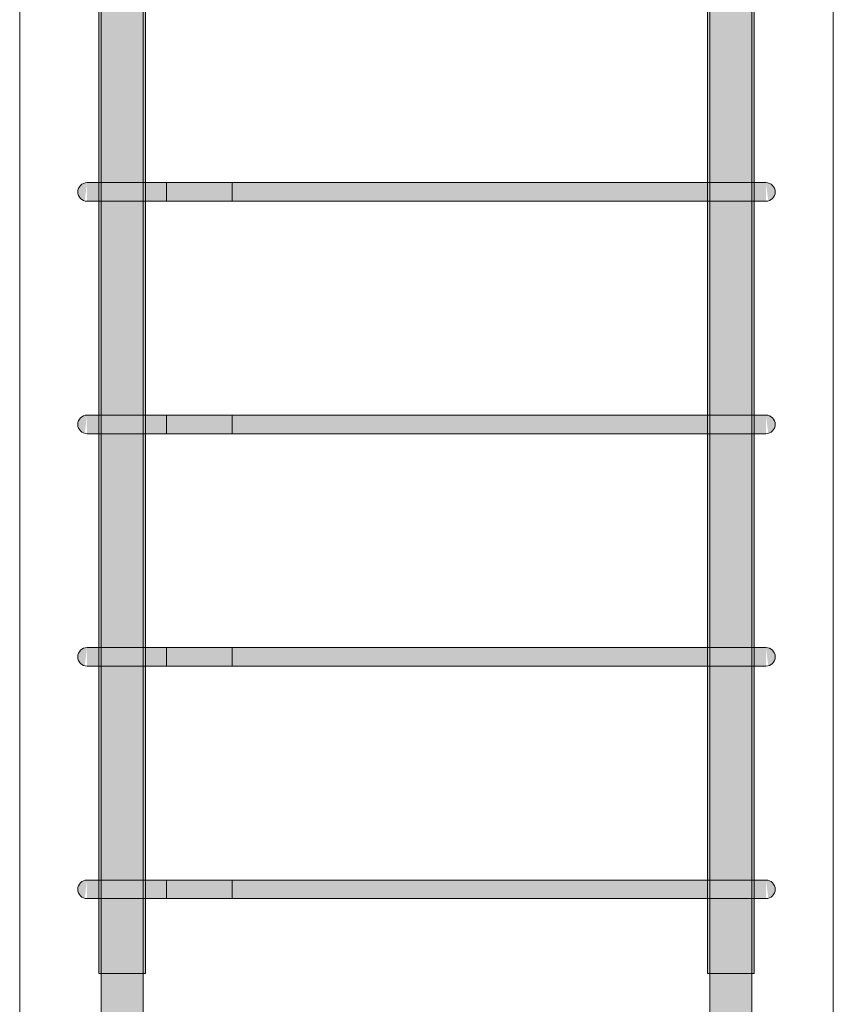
# Model space of a CAD drawing. Header units: millimetres. Extents: x 4307 to 42792, y 1610 to 10025.
# Tile 56 of 256: x 9540 to 9890, y 7871 to 8294. Entities that reach past the tile are written whole.
import ezdxf

# ---------------------------------------------------------------- set-up
doc = ezdxf.new("R2010")
doc.units = ezdxf.units.MM
doc.layers.add('S-COLS', color=52, linetype='Continuous', lineweight=9)
doc.layers.add('S-RBAR', color=171, linetype='Continuous', lineweight=5)

msp = doc.modelspace()

# ---------------------------------------------------------------- hatches: boundary and pattern name
at = {"layer": 'S-RBAR'}
h = msp.add_hatch(color=7, dxfattribs=at)
h.paths.add_polyline_path([(9575.05, 7883.8), (9574.86, 7916), (9574.05, 7916), (9574.05, 7883.8), (9574.86, 7883.8)])
h.paths.add_polyline_path([(9594.05, 7883.8), (9594.05, 7916), (9593.05, 7916), (9593.05, 7883.8)])
h.paths.add_polyline_path([(9593.05, 7924), (9594.05, 7924), (9594.05, 8016), (9593.05, 8016), (9593.05, 7975.66)])
h.paths.add_polyline_path([(9574.86, 7924), (9575.05, 7924), (9574.86, 8016), (9574.05, 8016), (9574.05, 7924)])
h.paths.add_polyline_path([(9575.05, 8024), (9574.86, 8116), (9574.05, 8116), (9574.05, 8024), (9574.86, 8024)])
h.paths.add_polyline_path([(9593.05, 8024), (9594.05, 8024), (9594.05, 8116), (9593.05, 8116)])
h.paths.add_polyline_path([(9593.05, 8124), (9594.05, 8124), (9594.05, 8216), (9593.05, 8216), (9593.05, 8188.24)])
h.paths.add_polyline_path([(9574.86, 8124), (9575.05, 8124), (9574.86, 8216), (9574.05, 8216), (9574.05, 8124)])
h.paths.add_polyline_path([(9593.05, 8224), (9594.05, 8224), (9594.05, 8316), (9593.05, 8316)])
h.paths.add_polyline_path([(9574.86, 8224), (9575.05, 8224), (9574.86, 8316), (9574.05, 8316), (9574.05, 8224)])
h.paths.add_polyline_path([(9594.05, 8324), (9594.05, 8416), (9593.05, 8416), (9593.05, 8324)])
h.paths.add_polyline_path([(9575.05, 8324), (9574.86, 8416), (9574.05, 8416), (9574.05, 8324), (9574.86, 8324)])
h.paths.add_polyline_path([(9593.05, 8424), (9594.05, 8424), (9594.05, 8516), (9593.05, 8516)])
h.paths.add_polyline_path([(9575.05, 8424), (9574.86, 8516), (9574.05, 8516), (9574.05, 8424), (9574.86, 8424)])
h.paths.add_polyline_path([(9594.05, 8524), (9594.05, 8616), (9593.05, 8616), (9593.05, 8524)])
h.paths.add_polyline_path([(9575.05, 8524), (9574.86, 8616), (9574.05, 8616), (9574.05, 8524), (9574.86, 8524)])
h.paths.add_polyline_path([(9593.05, 8624), (9594.05, 8624), (9594.05, 8697.14), (9593.54, 8696.46), (9592.5, 8695.67), (9591.29, 8695.17), (9589.68, 8695.04), (9588.71, 8695.17), (9587.5, 8695.67), (9586.46, 8696.46), (9585.67, 8697.5), (9585.17, 8698.71), (9594.05, 8700), (9585, 8700), (9585, 8707.64), (9574.05, 8707.64), (9574.05, 8624), (9575.05, 8624), (9575.05, 8660), (9593.05, 8660)])
h.paths.add_polyline_path([(9585, 8729.64), (9585, 8783.8), (9574.05, 8783.8), (9574.05, 8729.64)])
h = msp.add_hatch(color=7, dxfattribs=at)
h.paths.add_polyline_path([(9855.95, 7883.8), (9855.95, 7916), (9854.95, 7916), (9855.14, 7883.8)])
h.paths.add_polyline_path([(9835.95, 7883.8), (9836.95, 7883.8), (9836.95, 7916), (9835.95, 7916)])
h.paths.add_polyline_path([(9854.95, 7924), (9855.95, 7924), (9855.95, 8016), (9854.95, 8016), (9854.95, 7975.66)])
h.paths.add_polyline_path([(9835.95, 7924), (9836.95, 7924), (9836.95, 8016), (9835.95, 8016), (9835.95, 7975.66)])
h.paths.add_polyline_path([(9835.95, 8024), (9836.95, 8024), (9836.95, 8116), (9835.95, 8116), (9835.95, 8028.8)])
h.paths.add_polyline_path([(9855.95, 8024), (9855.95, 8116), (9854.95, 8116), (9855.14, 8024)])
h.paths.add_polyline_path([(9855.95, 8124), (9855.95, 8216), (9854.95, 8216), (9855.14, 8124)])
h.paths.add_polyline_path([(9836.95, 8124), (9836.95, 8216), (9835.95, 8216), (9835.95, 8124)])
h.paths.add_polyline_path([(9855.95, 8224), (9855.95, 8316), (9854.95, 8316), (9855.14, 8224)])
h.paths.add_polyline_path([(9836.95, 8224), (9836.95, 8316), (9835.95, 8316), (9835.95, 8224)])
h.paths.add_polyline_path([(9836.95, 8324), (9836.95, 8416), (9835.95, 8416), (9835.95, 8324)])
h.paths.add_polyline_path([(9855.95, 8324), (9855.95, 8416), (9854.95, 8416), (9855.14, 8324)])
h.paths.add_polyline_path([(9836.95, 8424), (9836.95, 8516), (9835.95, 8516), (9835.95, 8424)])
h.paths.add_polyline_path([(9855.14, 8424), (9855.95, 8424), (9855.95, 8516), (9854.95, 8516), (9854.95, 8424)])
h.paths.add_polyline_path([(9835.95, 8524), (9836.95, 8524), (9836.95, 8616), (9835.95, 8616), (9835.95, 8560.26)])
h.paths.add_polyline_path([(9855.95, 8524), (9855.95, 8616), (9854.95, 8616), (9855.14, 8524)])
h.paths.add_polyline_path([(9855.95, 8624), (9855.95, 8707.64), (9845, 8707.64), (9844.83, 8698.71), (9844.33, 8697.5), (9843.54, 8696.46), (9842.5, 8695.67), (9841.29, 8695.17), (9840, 8695), (9838.71, 8695.17), (9837.5, 8695.67), (9835.95, 8696.82), (9835.95, 8624), (9836.95, 8624), (9836.95, 8660), (9854.95, 8660), (9855.14, 8624)])
h.paths.add_polyline_path([(9835.95, 8698.81), (9845, 8700), (9835.95, 8700)])
h.paths.add_polyline_path([(9855.95, 8729.64), (9855.95, 8783.8), (9845, 8783.8), (9845, 8729.64)])
h = msp.add_hatch(color=7, dxfattribs=at)
h.paths.add_polyline_path([(9589.68, 5870), (9593.05, 5870), (9592.83, 5916), (9575.05, 5916), (9575.05, 5870)])
h.paths.add_polyline_path([(9585.17, 5924), (9593.05, 5924), (9592.83, 6016), (9575.05, 6016), (9575.05, 5924), (9584.85, 5924)])
h.paths.add_polyline_path([(9575.05, 6024), (9593.05, 6024), (9592.83, 6116), (9575.05, 6116), (9575.05, 6062.43)])
h.paths.add_polyline_path([(9581.35, 6124), (9593.05, 6124), (9592.83, 6216), (9575.05, 6216), (9575.05, 6124), (9578.1, 6124)])
h.paths.add_polyline_path([(9585.17, 6224), (9593.05, 6224), (9592.83, 6316), (9575.05, 6316), (9575.05, 6224), (9584.85, 6224)])
h.paths.add_polyline_path([(9578.1, 6324), (9593.05, 6324), (9592.83, 6416), (9575.05, 6416), (9575.05, 6324)])
h.paths.add_polyline_path([(9585.17, 6424), (9593.05, 6424), (9592.83, 6516), (9575.05, 6516), (9575.05, 6424), (9584.85, 6424)])
h.paths.add_polyline_path([(9589, 6524), (9593.05, 6524), (9592.83, 6616), (9575.05, 6616), (9575.05, 6524), (9585.17, 6524)])
h.paths.add_polyline_path([(9592.83, 6624), (9593.05, 6624), (9592.83, 6716), (9575.05, 6716), (9575.05, 6624), (9589.68, 6624)])
h.paths.add_polyline_path([(9589, 6724), (9593.05, 6724), (9592.83, 6816), (9575.05, 6816), (9575.05, 6724), (9585.17, 6724)])
h.paths.add_polyline_path([(9585.17, 6824), (9593.05, 6824), (9592.83, 6916), (9575.05, 6916), (9575.05, 6824), (9584.85, 6824)])
h.paths.add_polyline_path([(9578.1, 6924), (9593.05, 6924), (9592.83, 7016), (9575.05, 7016), (9575.05, 6924)])
h.paths.add_polyline_path([(9585.17, 7024), (9593.05, 7024), (9592.83, 7116), (9575.05, 7116), (9575.05, 7024), (9584.85, 7024)])
h.paths.add_polyline_path([(9585.17, 7124), (9593.05, 7124), (9592.83, 7216), (9575.05, 7216), (9575.05, 7124), (9584.85, 7124)])
h.paths.add_polyline_path([(9575.05, 7224), (9593.05, 7224), (9592.83, 7316), (9575.05, 7316), (9575.05, 7231.62)])
h.paths.add_polyline_path([(9585.17, 7324), (9593.05, 7324), (9592.83, 7416), (9575.05, 7416), (9575.05, 7324), (9584.85, 7324)])
h.paths.add_polyline_path([(9589, 7424), (9593.05, 7424), (9592.83, 7516), (9575.05, 7516), (9575.05, 7424), (9585.17, 7424)])
h.paths.add_polyline_path([(9593.05, 7524), (9592.83, 7616), (9575.05, 7616), (9575.05, 7524), (9592.83, 7524)])
h.paths.add_polyline_path([(9589, 7624), (9593.05, 7624), (9592.83, 7716), (9575.05, 7716), (9575.05, 7624), (9585.17, 7624)])
h.paths.add_polyline_path([(9585.17, 7724), (9593.05, 7724), (9592.83, 7816), (9575.05, 7816), (9575.05, 7724), (9584.85, 7724)])
h.paths.add_polyline_path([(9585.17, 7824), (9593.05, 7824), (9592.83, 7916), (9575.05, 7916), (9575.05, 7824), (9584.85, 7824)])
h.paths.add_polyline_path([(9589, 7924), (9593.05, 7924), (9592.83, 8016), (9575.05, 8016), (9575.05, 7924), (9585.17, 7924)])
h.paths.add_polyline_path([(9578.1, 8024), (9593.05, 8024), (9592.83, 8116), (9575.05, 8116), (9575.05, 8024)])
h.paths.add_polyline_path([(9593.05, 8124), (9592.83, 8216), (9575.05, 8216), (9575.05, 8124), (9592.83, 8124)])
h.paths.add_polyline_path([(9589, 8224), (9593.05, 8224), (9592.83, 8316), (9575.05, 8316), (9575.05, 8224), (9585.17, 8224)])
h.paths.add_polyline_path([(9589.68, 8324), (9593.05, 8324), (9592.83, 8416), (9575.05, 8416), (9575.05, 8324), (9589, 8324)])
h.paths.add_polyline_path([(9589, 8424), (9593.05, 8424), (9592.83, 8516), (9575.05, 8516), (9575.05, 8424), (9585.17, 8424)])
h.paths.add_polyline_path([(9585.17, 8524), (9593.05, 8524), (9592.83, 8616), (9575.05, 8616), (9575.05, 8524), (9584.85, 8524)])
h.paths.add_polyline_path([(9575.05, 8624), (9593.05, 8624), (9592.83, 8660), (9575.05, 8660)])
h = msp.add_hatch(color=7, dxfattribs=at)
h.paths.add_polyline_path([(9836.95, 5870), (9854.95, 5870), (9854.95, 5916), (9836.95, 5916), (9836.95, 5902.99)])
h.paths.add_polyline_path([(9851.9, 5924), (9854.95, 5924), (9854.95, 6016), (9836.95, 6016), (9836.95, 5924), (9848.65, 5924)])
h.paths.add_polyline_path([(9851.9, 6024), (9854.95, 6024), (9854.95, 6116), (9836.95, 6116), (9836.95, 6024), (9848.65, 6024)])
h.paths.add_polyline_path([(9851.9, 6124), (9854.95, 6124), (9854.95, 6216), (9836.95, 6216), (9836.95, 6124), (9848.65, 6124)])
h.paths.add_polyline_path([(9836.95, 6224), (9854.95, 6224), (9854.95, 6316), (9836.95, 6316), (9836.95, 6275.01)])
h.paths.add_polyline_path([(9851.9, 6324), (9854.95, 6324), (9854.95, 6416), (9836.95, 6416), (9836.95, 6324), (9848.65, 6324)])
h.paths.add_polyline_path([(9851.9, 6424), (9854.95, 6424), (9854.95, 6516), (9836.95, 6516), (9836.95, 6424), (9848.65, 6424)])
h.paths.add_polyline_path([(9851.9, 6524), (9854.95, 6524), (9854.95, 6616), (9836.95, 6616), (9836.95, 6524), (9848.65, 6524)])
h.paths.add_polyline_path([(9851.9, 6624), (9854.95, 6624), (9854.95, 6716), (9836.95, 6716), (9836.95, 6624), (9848.65, 6624)])
h.paths.add_polyline_path([(9851.9, 6724), (9854.95, 6724), (9854.95, 6816), (9836.95, 6816), (9836.95, 6724), (9848.65, 6724)])
h.paths.add_polyline_path([(9851.9, 6824), (9854.95, 6824), (9854.95, 6916), (9836.95, 6916), (9836.95, 6824), (9848.65, 6824)])
h.paths.add_polyline_path([(9851.9, 6924), (9854.95, 6924), (9854.95, 7016), (9836.95, 7016), (9836.95, 6924), (9848.65, 6924)])
h.paths.add_polyline_path([(9836.95, 7024), (9854.95, 7024), (9854.95, 7116), (9836.95, 7116), (9836.95, 7072.19)])
h.paths.add_polyline_path([(9848.65, 7124), (9854.95, 7124), (9854.95, 7216), (9836.95, 7216), (9836.95, 7124), (9844.83, 7124)])
h.paths.add_polyline_path([(9841, 7224), (9854.95, 7224), (9854.95, 7316), (9836.95, 7316), (9836.95, 7224)])
h.paths.add_polyline_path([(9841, 7324), (9854.95, 7324), (9854.95, 7416), (9836.95, 7416), (9836.95, 7324)])
h.paths.add_polyline_path([(9851.9, 7424), (9854.95, 7424), (9854.95, 7516), (9836.95, 7516), (9836.95, 7424), (9848.65, 7424)])
h.paths.add_polyline_path([(9848.65, 7524), (9854.95, 7524), (9854.95, 7616), (9836.95, 7616), (9836.95, 7524), (9844.83, 7524)])
h.paths.add_polyline_path([(9851.9, 7624), (9854.95, 7624), (9854.95, 7716), (9836.95, 7716), (9836.95, 7624), (9848.65, 7624)])
h.paths.add_polyline_path([(9851.9, 7724), (9854.95, 7724), (9854.95, 7816), (9836.95, 7816), (9836.95, 7724), (9848.65, 7724)])
h.paths.add_polyline_path([(9841, 7824), (9854.95, 7824), (9854.95, 7916), (9836.95, 7916), (9836.95, 7824)])
h.paths.add_polyline_path([(9841, 7924), (9854.95, 7924), (9854.95, 8016), (9836.95, 8016), (9836.95, 7924)])
h.paths.add_polyline_path([(9851.9, 8024), (9854.95, 8024), (9854.95, 8116), (9836.95, 8116), (9836.95, 8024), (9848.65, 8024)])
h.paths.add_polyline_path([(9851.9, 8124), (9854.95, 8124), (9854.95, 8216), (9836.95, 8216), (9836.95, 8124), (9848.65, 8124)])
h.paths.add_polyline_path([(9851.9, 8224), (9854.95, 8224), (9854.95, 8316), (9836.95, 8316), (9836.95, 8224), (9848.65, 8224)])
h.paths.add_polyline_path([(9851.9, 8324), (9854.95, 8324), (9854.95, 8416), (9836.95, 8416), (9836.95, 8324), (9848.65, 8324)])
h.paths.add_polyline_path([(9848.65, 8424), (9854.95, 8424), (9854.95, 8516), (9836.95, 8516), (9836.95, 8424), (9844.83, 8424)])
h.paths.add_polyline_path([(9851.9, 8524), (9854.95, 8524), (9854.95, 8616), (9836.95, 8616), (9836.95, 8524), (9848.65, 8524)])
h.paths.add_polyline_path([(9844.83, 8624), (9854.95, 8624), (9854.95, 8660), (9836.95, 8660), (9836.95, 8624), (9841, 8624)])
for points in [[(9567.96, 8216.14), (9569, 8224), (9567, 8223.46), (9565.54, 8222), (9565, 8220), (9565.54, 8218), (9567, 8216.54)], [(9567.96, 8216.14), (9569, 8224), (9567, 8223.46), (9565.54, 8222), (9565, 8220), (9565.54, 8218), (9567, 8216.54)], [(9569.76, 8216), (9589, 8216), (9589, 8224), (9569, 8224), (9569, 8216)], [(9825.28, 8216), (9841, 8216), (9841, 8224), (9589, 8224), (9589, 8216), (9746.74, 8216)], [(9857.31, 8216), (9861, 8216.14), (9861, 8224), (9841, 8224), (9841, 8216), (9855.14, 8216)], [(9862.04, 8216.14), (9863, 8216.54), (9864.54, 8218.19), (9865, 8220), (9864.46, 8222), (9863, 8223.46), (9861, 8224), (9861.66, 8218.96)], [(9567.96, 8116.14), (9569, 8124), (9567, 8123.46), (9565.54, 8122), (9565, 8120), (9565.54, 8118), (9567, 8116.54)], [(9567.96, 8116.14), (9569, 8124), (9567, 8123.46), (9565.54, 8122), (9565, 8120), (9565.54, 8118), (9567, 8116.54)], [(9585.17, 8116), (9589, 8116), (9589, 8124), (9569, 8124), (9569, 8116), (9584.85, 8116)], [(9825.28, 8116), (9841, 8116), (9841, 8124), (9589, 8124), (9589, 8116), (9746.74, 8116)], [(9859.48, 8116), (9861, 8116.14), (9861, 8124), (9841, 8124), (9841, 8116), (9857.31, 8116)], [(9862.04, 8116.14), (9863, 8116.54), (9864.54, 8118.19), (9865, 8120), (9864.46, 8122), (9863, 8123.46), (9861, 8124), (9861.66, 8118.96)], [(9567.96, 8016.14), (9569, 8024), (9567, 8023.46), (9565.54, 8022), (9565, 8020), (9565.54, 8018), (9567, 8016.54)], [(9567.96, 8016.14), (9569, 8024), (9567, 8023.46), (9565.54, 8022), (9565, 8020), (9565.54, 8018), (9567, 8016.54)], [(9585.17, 8016), (9589, 8016), (9589, 8024), (9569, 8024), (9569, 8016), (9584.85, 8016)], [(9825.28, 8016), (9841, 8016), (9841, 8024), (9589, 8024), (9589, 8016), (9746.74, 8016)], [(9859.48, 8016), (9861, 8016.14), (9861, 8024), (9841, 8024), (9841, 8016), (9857.31, 8016)], [(9862.04, 8016.14), (9863, 8016.54), (9864.54, 8018.19), (9865, 8020), (9864.46, 8022), (9863, 8023.46), (9861, 8024), (9861.66, 8018.96)], [(9567.96, 7916.14), (9569, 7924), (9567, 7923.46), (9565.54, 7922), (9565, 7920), (9565.54, 7918), (9567, 7916.54)], [(9567.96, 7916.14), (9569, 7924), (9567, 7923.46), (9565.54, 7922), (9565, 7920), (9565.54, 7918), (9567, 7916.54)], [(9569.76, 7916), (9589, 7916), (9589, 7924), (9569, 7924), (9569, 7916)], [(9589, 7916), (9841, 7916), (9841, 7924), (9589, 7924), (9589, 7922.51)], [(9857.31, 7916), (9861, 7916.14), (9861, 7924), (9841, 7924), (9841, 7916), (9855.14, 7916)], [(9862.04, 7916.14), (9863, 7916.54), (9864.54, 7918.19), (9865, 7920), (9864.46, 7922), (9863, 7923.46), (9861, 7924), (9861.66, 7918.96)]]:
    msp.add_hatch(color=7, dxfattribs=at).paths.add_polyline_path(points)

# ---------------------------------------------------------------- linework, layer by layer
at = {"layer": 'S-COLS'}
for p, q in [((9540, 8670), (9540, 5870)), ((9540, 8670), (9540, 5870)), ((9890, 8670), (9890, 5870)), ((9890, 5870), (9890, 8670))]:
    msp.add_line(p, q, dxfattribs=at)
at = {"layer": 'S-RBAR'}
for p, q in [((9574.05, 7883.8), (9574.05, 8783.8)), ((9574.05, 7883.8), (9574.05, 8783.8)), ((9594.05, 7883.8), (9594.05, 8783.8)), ((9594.05, 7883.8), (9594.05, 8783.8)), ((9835.95, 7883.8), (9835.95, 8783.8)), ((9835.95, 7883.8), (9835.95, 8783.8)), ((9855.95, 7883.8), (9855.95, 8783.8)), ((9855.95, 7883.8), (9855.95, 8783.8)), ((9575.05, 5870), (9575.05, 8660)), ((9575.05, 5870), (9575.05, 8660)), ((9593.05, 5870), (9593.05, 8660)), ((9593.05, 5870), (9593.05, 8660)), ((9836.95, 5870), (9836.95, 8660)), ((9836.95, 5870), (9836.95, 8660)), ((9854.95, 5870), (9854.95, 8660)), ((9854.95, 5870), (9854.95, 8660)), ((9574.86, 8224), (9569, 8224)), ((9589, 8224), (9569, 8224)), ((9589, 8224), (9569, 8224)), ((9603.14, 8224), (9569, 8224)), ((9603.14, 8224), (9574.86, 8224)), ((9589, 8224), (9841, 8224)), ((9841, 8224), (9589, 8224)), ((9603.14, 8224), (9603.14, 8216)), ((9603.14, 8224), (9631.43, 8224)), ((9631.43, 8216), (9631.43, 8224)), ((9861, 8224), (9841, 8224)), ((9861, 8224), (9841, 8224)), ((9574.86, 8216), (9569, 8216)), ((9589, 8216), (9569, 8216)), ((9603.14, 8216), (9569, 8216)), ((9603.14, 8216), (9574.86, 8216)), ((9589, 8216), (9574.86, 8216)), ((9589, 8216), (9841, 8216)), ((9841, 8216), (9589, 8216)), ((9603.14, 8216), (9631.43, 8216)), ((9861, 8216), (9841, 8216)), ((9861, 8216), (9841, 8216)), ((9574.86, 8124), (9569, 8124)), ((9589, 8124), (9569, 8124)), ((9589, 8124), (9569, 8124)), ((9603.14, 8124), (9569, 8124)), ((9603.14, 8124), (9574.86, 8124)), ((9589, 8124), (9841, 8124)), ((9841, 8124), (9589, 8124)), ((9603.14, 8124), (9603.14, 8116)), ((9603.14, 8124), (9631.43, 8124)), ((9631.43, 8116), (9631.43, 8124)), ((9861, 8124), (9841, 8124)), ((9861, 8124), (9841, 8124)), ((9574.86, 8116), (9569, 8116)), ((9589, 8116), (9569, 8116)), ((9603.14, 8116), (9569, 8116)), ((9603.14, 8116), (9574.86, 8116)), ((9589, 8116), (9574.86, 8116)), ((9589, 8116), (9841, 8116)), ((9841, 8116), (9589, 8116)), ((9603.14, 8116), (9631.43, 8116)), ((9861, 8116), (9841, 8116)), ((9861, 8116), (9841, 8116)), ((9574.86, 8024), (9569, 8024)), ((9589, 8024), (9569, 8024)), ((9589, 8024), (9569, 8024)), ((9603.14, 8024), (9569, 8024)), ((9603.14, 8024), (9574.86, 8024)), ((9589, 8024), (9841, 8024)), ((9841, 8024), (9589, 8024)), ((9603.14, 8024), (9603.14, 8016)), ((9603.14, 8024), (9631.43, 8024)), ((9631.43, 8016), (9631.43, 8024)), ((9861, 8024), (9841, 8024)), ((9861, 8024), (9841, 8024)), ((9574.86, 8016), (9569, 8016)), ((9589, 8016), (9569, 8016)), ((9603.14, 8016), (9569, 8016)), ((9603.14, 8016), (9574.86, 8016)), ((9589, 8016), (9574.86, 8016)), ((9589, 8016), (9841, 8016)), ((9841, 8016), (9589, 8016)), ((9603.14, 8016), (9631.43, 8016)), ((9861, 8016), (9841, 8016)), ((9861, 8016), (9841, 8016)), ((9574.86, 7924), (9569, 7924)), ((9589, 7924), (9569, 7924)), ((9589, 7924), (9569, 7924)), ((9603.14, 7924), (9569, 7924)), ((9603.14, 7924), (9574.86, 7924)), ((9589, 7924), (9841, 7924)), ((9841, 7924), (9589, 7924)), ((9603.14, 7924), (9603.14, 7916)), ((9603.14, 7924), (9631.43, 7924)), ((9631.43, 7916), (9631.43, 7924)), ((9861, 7924), (9841, 7924)), ((9861, 7924), (9841, 7924)), ((9574.86, 7916), (9569, 7916)), ((9589, 7916), (9569, 7916)), ((9603.14, 7916), (9569, 7916)), ((9603.14, 7916), (9574.86, 7916)), ((9589, 7916), (9574.86, 7916)), ((9589, 7916), (9841, 7916)), ((9841, 7916), (9589, 7916)), ((9603.14, 7916), (9631.43, 7916)), ((9861, 7916), (9841, 7916)), ((9861, 7916), (9841, 7916)), ((9594.05, 7883.8), (9574.05, 7883.8)), ((9594.05, 7883.8), (9574.05, 7883.8)), ((9855.95, 7883.8), (9835.95, 7883.8)), ((9855.95, 7883.8), (9835.95, 7883.8))]:
    msp.add_line(p, q, dxfattribs=at)
for centre, start, end in [((9569, 8220), 90, 270), ((9569, 8220), 90, 270), ((9569, 8220), 90, 270), ((9861, 8220), 270, 90), ((9861, 8220), 270, 90), ((9569, 8120), 90, 270), ((9569, 8120), 90, 270), ((9569, 8120), 90, 270), ((9861, 8120), 270, 90), ((9861, 8120), 270, 90), ((9569, 8020), 90, 270), ((9569, 8020), 90, 270), ((9569, 8020), 90, 270), ((9861, 8020), 270, 90), ((9861, 8020), 270, 90), ((9569, 7920), 90, 270), ((9569, 7920), 90, 270), ((9569, 7920), 90, 270), ((9861, 7920), 270, 90), ((9861, 7920), 270, 90)]:
    msp.add_arc(centre, 4, start, end, dxfattribs=at)

doc.saveas('drawing.dxf')
